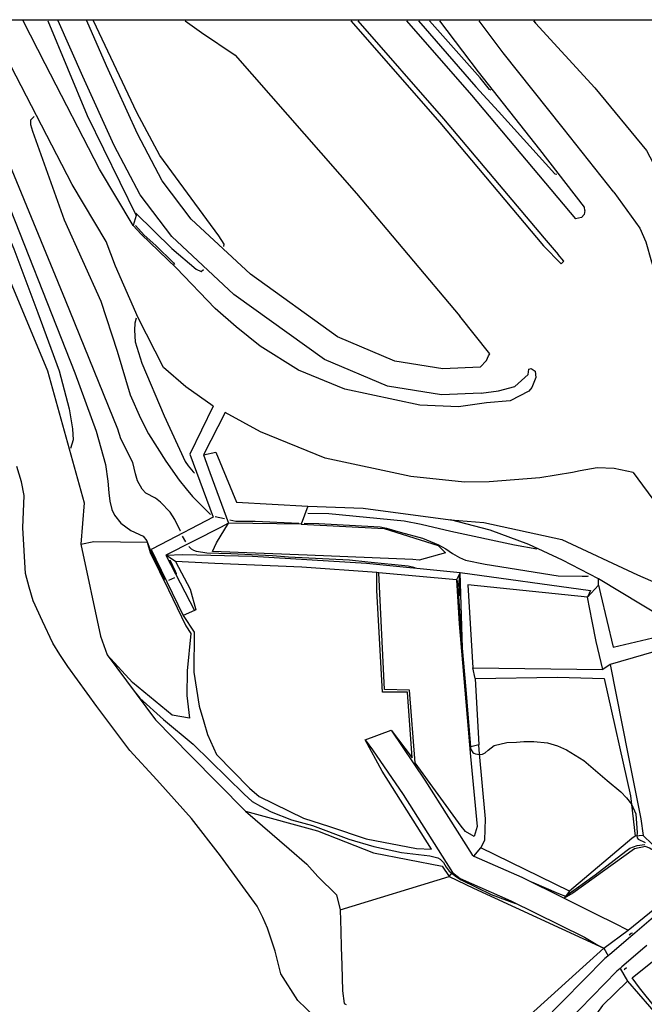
# Model space of a CAD drawing. Header units: metres. Extents: x -53000 to -50572, y -90750 to -89873.
# Tile 9 of 27: x -52659 to -52599, y -90094 to -90000. Entities that reach past the tile are written whole.
import ezdxf

# ---------------------------------------------------------------- set-up
doc = ezdxf.new("R2010")
doc.units = ezdxf.units.M
for name, color, linetype in [('2101000', 7, 'Continuous'), ('5101000', 7, 'Continuous'), ('5212110', 7, 'Continuous'), ('5212120', 7, 'Continuous'), ('6101110', 7, 'Continuous'), ('6101120', 7, 'Continuous'), ('6110110', 7, 'Continuous'), ('6110120', 7, 'Continuous'), ('6301000', 7, 'Continuous'), ('6302000', 7, 'Continuous'), ('7101000', 7, 'Continuous'), ('7102000', 7, 'Continuous'), ('7521000', 7, 'Continuous')]:
    doc.layers.add(name, color=color, linetype=linetype)
picture_1 = doc.add_image_def('image1.tif', size_in_pixel=(4000, 3000))

msp = doc.modelspace()

# ---------------------------------------------------------------- linework, layer by layer
at = {"layer": '2101000'}
for points in [[(-52650.7, -90021.15, 39.56), (-52653.98, -90015.68, 38.88), (-52659.34, -90005.28, 37.51), (-52662.05, -90000, 36.92)], [(-52648.13, -90019.61, 39.56), (-52651.36, -90014.22, 38.88), (-52656.57, -90004.11, 37.51), (-52658.68, -90000, 37.07)], [(-52614.76, -90035.7, 41.49), (-52618.58, -90035.86, 41.61), (-52623.75, -90035.04, 41.61), (-52629.77, -90032.48, 41.83), (-52638.48, -90026.22, 41.95), (-52644.43, -90020.68, 42.06), (-52647.45, -90016.67, 42.06), (-52649.96, -90011.93, 42.06), (-52652.96, -90005.31, 42.18), (-52655.32, -90000, 42.18)], [(-52614.87, -90033.2, 41.49), (-52618.43, -90033.35, 41.61), (-52623.05, -90032.62, 41.61), (-52628.53, -90030.29, 41.83), (-52636.89, -90024.29, 41.95), (-52642.56, -90019, 42.06), (-52645.33, -90015.33, 42.06), (-52647.72, -90010.82, 42.06), (-52650.67, -90004.3, 42.18), (-52652.58, -90000, 42.18)], [(-52643.13, -90000, 41.46), (-52641.57, -90001.11, 41.44), (-52638.35, -90003.28, 41.38), (-52626.71, -90016.53, 41.21), (-52616.82, -90028.31, 41.15)], [(-52627.26, -90000, 41.33), (-52618.72, -90009.72, 41.21), (-52608.78, -90021.55, 41.15), (-52607.08, -90023.29, 41.06)], [(-52626.59, -90000, 41.33), (-52618.36, -90009.37, 41.21), (-52608.72, -90020.84, 41.15), (-52607.38, -90022.39, 41.15)], [(-52621.93, -90000, 41.3), (-52615.68, -90007.12, 41.21), (-52605.72, -90018.98, 41.15)], [(-52604.82, -90018.19, 41.04), (-52604.85, -90017.85, 41.18), (-52609.13, -90012.32, 42.63), (-52615.03, -90004.88, 44.45), (-52618.71, -90000, 45.22)], [(-52602.03, -90016.43, 41.04), (-52606.91, -90010.29, 42.63), (-52612.65, -90003.06, 44.45), (-52614.96, -90000, 44.92)], [(-52602.03, -90016.43, 41.04), (-52599.54, -90019.86, 40.81), (-52598.99, -90021.17, 40.81), (-52598.42, -90023.09, 40.81), (-52596.85, -90027.63, 40.81), (-52596.53, -90028.02, 40.81), (-52595.01, -90031.13, 40.81), (-52590.03, -90036.86, 40.81)], [(-52604.82, -90018.19, 41.04), (-52604.9, -90018.57, 41.3), (-52605.15, -90018.86, 41.3), (-52605.72, -90018.98, 41.15)], [(-52640.25, -90027.59, 40.58), (-52644.01, -90023.69, 40.02), (-52647.37, -90020.45, 39.67), (-52648.13, -90019.61, 39.56)], [(-52645.21, -90033.22, 40.58), (-52647.64, -90028.47, 40.02), (-52649.82, -90023.51, 39.67), (-52650.7, -90021.15, 39.56)], [(-52607.08, -90023.29, 41.06), (-52606.85, -90023.03, 41.06), (-52607.38, -90022.39, 41.15)], [(-52635.95, -90031.2, 40.7), (-52638.25, -90029.35, 40.58), (-52640.25, -90027.59, 40.58)], [(-52613.94, -90031.93, 41.22), (-52616.82, -90028.31, 41.15)], [(-52616.95, -90037, 40.92), (-52620.63, -90036.85, 40.92), (-52627.82, -90035.3, 40.81), (-52632.27, -90033.5, 40.81), (-52635.95, -90031.2, 40.7)], [(-52614.87, -90033.2, 41.49), (-52614.25, -90032.56, 41.22), (-52614.05, -90032.11, 41.22), (-52613.94, -90031.93, 41.22)], [(-52640.44, -90036.95, 40.7), (-52643.08, -90035.09, 40.58), (-52645.21, -90033.22, 40.58)], [(-52614.76, -90035.7, 41.49), (-52613.09, -90035.47, 40.98), (-52611.52, -90035.05, 40.98), (-52610.25, -90033.91, 40.98), (-52610.2, -90033.4, 40.98), (-52609.98, -90033.32, 40.98), (-52609.6, -90033.58, 40.98), (-52609.53, -90034.21, 40.92)], [(-52609.53, -90034.21, 40.92), (-52609.9, -90035.15, 40.92)], [(-52609.9, -90035.15, 40.92), (-52610.18, -90035.49, 40.92), (-52611.97, -90036.43, 40.92)], [(-52640.44, -90036.95, 40.7), (-52642.68, -90041.55, 40.89), (-52640.45, -90047.59, 37.94), (-52645.48, -90050.2, 34.75), (-52646.39, -90050.68, 34.75), (-52645.94, -90051.63, 34.75), (-52643.34, -90057.01, 32.82)], [(-52611.97, -90036.43, 40.92), (-52614.25, -90036.62, 40.92), (-52616.95, -90037, 40.92)], [(-52639.3, -90037.56, 40.73), (-52641.39, -90041.62, 40.89), (-52640.77, -90043.3, 39.86), (-52638.97, -90048.17, 37.94), (-52639.76, -90048.59, 37.94), (-52644.98, -90051.22, 34.75), (-52642.24, -90056.54, 32.82)], [(-52616.35, -90044.23, 40.92), (-52621.5, -90043.7, 40.92), (-52629.73, -90041.93, 40.81), (-52635.91, -90039.39, 40.81), (-52639.3, -90037.56, 40.73)], [(-52600.2, -90043.3, 40.58), (-52602.01, -90042.91, 40.7), (-52603.64, -90042.87, 40.7), (-52605.28, -90043.16, 40.92)], [(-52606.01, -90043.31, 40.92), (-52609.13, -90043.81, 40.92), (-52614.01, -90044.21, 40.92), (-52616.35, -90044.23, 40.92)], [(-52605.28, -90043.16, 40.92), (-52606.01, -90043.31, 40.92)], [(-52600.2, -90043.3, 40.58), (-52595.08, -90050.25, 40.53), (-52590.39, -90057.21, 40.41), (-52588.23, -90060.4, 40.36), (-52578.47, -90075.75, 40.36), (-52570.25, -90090.21, 40.5), (-52569.04, -90092.33, 40.52)], [(-52642.24, -90056.54, 32.82), (-52643.34, -90057.01, 32.82)], [(-52625.88, -90068.95, 32.82), (-52623.38, -90068.02, 32.82)], [(-52623.38, -90068.02, 32.82), (-52620.15, -90072.81, 32.74), (-52615.63, -90079.97, 32.17), (-52615.48, -90080.09, 32.06), (-52610.86, -90082.13, 32.06), (-52606.82, -90084.14, 31.73), (-52603.69, -90085.69, 31.49), (-52602.04, -90086.51, 31.49), (-52600.67, -90087.21, 31.49)], [(-52625.88, -90068.95, 32.82), (-52625.18, -90069.9, 32.84), (-52622.24, -90074.19, 32.74), (-52617.52, -90081.66, 32.17), (-52616.78, -90082.24, 32.06), (-52611.92, -90084.4, 32.06), (-52604.87, -90087.89, 31.49), (-52603.59, -90088.63, 31.49), (-52603, -90088.94, 31.49)], [(-52603, -90088.94, 31.49), (-52600.67, -90087.21, 31.49)], [(-52600.28, -90091.76, 31.49), (-52598.01, -90089.94, 31.49)], [(-52596.58, -90096.48, 31.6), (-52599.6, -90092.75, 31.6), (-52600.28, -90091.76, 31.49)]]:
    msp.add_polyline3d(points, dxfattribs=at)
at = {"layer": '5101000'}
for points in [[(-52633.98, -90091.4, 22.89), (-52634.51, -90089.23, 22.89), (-52635.24, -90087.01, 22.89), (-52635.68, -90086, 22.89), (-52636.23, -90084.9, 22.89), (-52639.75, -90080.08, 22.89), (-52642.53, -90076.5, 22.89), (-52645.84, -90072.77, 22.89), (-52648.43, -90069.96, 22.89), (-52651.62, -90065.74, 22.89), (-52654.4, -90061.92, 22.89), (-52655.15, -90060.77, 22.89), (-52655.84, -90059.68, 22.89), (-52656.83, -90057.57, 22.89), (-52657.7, -90055.61, 22.89), (-52658.1, -90054.3, 22.89), (-52658.45, -90052.98, 22.89), (-52658.69, -90048.6, 22.89), (-52658.58, -90045.52, 22.89), (-52658.82, -90044.2, 22.89), (-52659.28, -90042.74, 22.89)], [(-52587.65, -90079.04, 30.81), (-52592.18, -90081.69, 30.49), (-52597.13, -90085, 30.17), (-52600.04, -90087.5, 30.17)], [(-52600.04, -90087.5, 30.17), (-52600.23, -90087.66, 29.74), (-52602.42, -90089.54, 29.44), (-52602.58, -90089.68, 29.42), (-52602.61, -90089.7, 29.36)], [(-52598.88, -90088.69, 30.17), (-52599.07, -90088.85, 29.75), (-52601.27, -90090.73, 29.43), (-52601.44, -90090.88, 29.41)], [(-52602.61, -90089.7, 29.36), (-52602.9, -90089.93, 29.36), (-52608.94, -90096.05, 28.8)], [(-52601.44, -90090.88, 29.41), (-52601.76, -90091.15, 29.36), (-52606.49, -90096, 28.9), (-52607.58, -90097.12, 28.8), (-52608.57, -90098.84, 28.08), (-52608.29, -90099.85, 27.94)], [(-52632.34, -90093.96, 22.85), (-52633.98, -90091.4, 22.89)], [(-52613.13, -90100.99, 26.96), (-52615.02, -90101.1, 26.71), (-52623.07, -90100.15, 26.07), (-52623.82, -90100.06, 26.07), (-52625.17, -90099.7, 25.18), (-52627.07, -90098.07, 23.01), (-52628.57, -90096.87, 22.85), (-52630.73, -90095.47, 22.85), (-52632.34, -90093.96, 22.85)]]:
    msp.add_polyline3d(points, dxfattribs=at)
at = {"layer": '5212110'}
for points in [[(-52610.74, -90095.93, 30.74), (-52603, -90088.94, 31.49)], [(-52600.75, -90092.08, 31.65), (-52603.13, -90094.43, 31.65), (-52605.19, -90097.27, 31.65), (-52605.85, -90098.74, 31.65), (-52606.15, -90100.04, 31.65), (-52605.94, -90101.05, 31.65), (-52605.61, -90101.97, 31.65)]]:
    msp.add_polyline3d(points, dxfattribs=at)
at = {"layer": '5212120'}
for points in [[(-52603, -90088.94, 31.49), (-52602.58, -90089.68, 29.42)], [(-52602.58, -90089.68, 29.42), (-52602.61, -90089.7, 29.41), (-52602.9, -90089.93, 29.36)], [(-52601.44, -90090.88, 29.41), (-52600.75, -90092.08, 31.65)]]:
    msp.add_polyline3d(points, dxfattribs=at)
at = {"layer": '6101110'}
for points in [[(-52661.23, -90021.89, 31.01), (-52656.32, -90033.54, 31.41), (-52652.83, -90046.2, 32.38), (-52653.15, -90050.17, 32.55), (-52651.24, -90059.02, 32.55), (-52650.63, -90060.78, 32.55), (-52645.97, -90067.03, 31.57), (-52642.62, -90070.44, 30.53), (-52637.36, -90075.8, 30.51), (-52633.16, -90079.41, 30.51), (-52631.49, -90080.88, 30.51), (-52630.43, -90082.06, 30.51), (-52628.64, -90083.83, 30.51), (-52628.29, -90085.25, 30.62), (-52628.22, -90087.29, 30.62), (-52628.18, -90088.82, 30.62), (-52628.12, -90090.56, 30.74), (-52628.05, -90093.01, 30.74), (-52627.91, -90094.23, 30.85), (-52627.7, -90094.32, 30.85)], [(-52617.71, -90047.86, 41.09), (-52614.52, -90048.11, 41.35), (-52607.02, -90049.74, 41.12), (-52599.77, -90053.13, 41.01), (-52590.39, -90057.21, 40.41)], [(-52603.51, -90054.1, 37.91), (-52603.32, -90054.93, 37.91), (-52602.1, -90060.07, 37.91)], [(-52602.1, -90060.07, 37.91), (-52596.68, -90058.79, 37.78)]]:
    msp.add_polyline3d(points, dxfattribs=at)
at = {"layer": '6101120'}
for points in [[(-52606.97, -90051.71, 39.61), (-52610.18, -90050.21, 40.18), (-52613.9, -90048.83, 40.86), (-52617.71, -90047.86, 41.09)], [(-52603.53, -90053.49, 37.6), (-52606.97, -90051.71, 39.61)], [(-52596.68, -90058.79, 37.78), (-52597, -90060.17, 35.21), (-52602.4, -90061.72, 35.09), (-52603.1, -90062.21, 35.09), (-52603.75, -90059.53, 35.44), (-52604.12, -90057.58, 35.29), (-52604.56, -90055.25, 35.29), (-52603.51, -90054.1, 37.91)], [(-52594.07, -90059.47, 37.79), (-52595.31, -90058.47, 37.71), (-52603.53, -90053.49, 37.6)]]:
    msp.add_polyline3d(points, dxfattribs=at)
at = {"layer": '6110110'}
for points in [[(-52656.29, -90000, 42.32), (-52652.54, -90009.05, 42.11), (-52647.85, -90018.67, 42)], [(-52609.75, -90000, 51.66), (-52609.57, -90000.2, 51.66), (-52603.87, -90006.41, 51.66), (-52598.9, -90012.41, 51.66), (-52596.11, -90017.76, 51.55), (-52593.54, -90021.54, 51.21), (-52590.95, -90026.03, 50.86), (-52587.87, -90029.9, 50.18), (-52586.97, -90032.62, 49.84), (-52586.95, -90033.33, 49.61), (-52586.98, -90035.69, 48.25), (-52587.58, -90036.22, 46.88), (-52587.43, -90037.55, 45.41), (-52587.09, -90038.66, 44.38), (-52586.23, -90040.83, 43.08)], [(-52640.2, -90041.35, 41.43), (-52638.21, -90046.15, 41.43), (-52631.37, -90046.53, 41.43)], [(-52644.98, -90051.22, 34.75), (-52643.35, -90051.16, 35.07), (-52636.69, -90051.33, 35.29), (-52625.74, -90052.01, 35.63), (-52616.78, -90052.89, 36.31)], [(-52615.75, -90069.61, 34.83), (-52616.21, -90064.12, 35.29), (-52616.56, -90060.14, 35.4), (-52616.78, -90052.89, 36.31), (-52604.27, -90054.63, 36.31)]]:
    msp.add_polyline3d(points, dxfattribs=at)
at = {"layer": '6110120'}
for points in [[(-52647.85, -90018.67, 42), (-52648.13, -90019.61, 39.56)], [(-52641.39, -90041.62, 40.89), (-52640.2, -90041.35, 41.43)], [(-52631.37, -90046.53, 41.43), (-52632.03, -90048.27, 37.79), (-52638.97, -90048.17, 37.94)], [(-52644.08, -90051.85, 32.82), (-52644.98, -90051.22, 34.75)], [(-52617.14, -90053.6, 33.28), (-52624.57, -90052.93, 33.28), (-52624.78, -90052.91, 32.82), (-52631.95, -90052.4, 32.82), (-52640.31, -90052.03, 32.82), (-52644.08, -90051.85, 32.82)], [(-52616.78, -90052.89, 36.31), (-52617.14, -90053.6, 33.28)], [(-52604.27, -90054.63, 36.31), (-52604.56, -90055.25, 35.29), (-52616.03, -90054.08, 35.17), (-52615.57, -90062.04, 34.53)], [(-52615.33, -90063.06, 34.3), (-52615, -90069.42, 34.09)], [(-52615, -90069.42, 34.09), (-52615.75, -90069.61, 34.83)]]:
    msp.add_polyline3d(points, dxfattribs=at)
at = {"layer": '6301000'}
for points in [[(-52609.71, -90000, 51.66), (-52609.57, -90000.2, 51.66)], [(-52603.51, -90054.1, 37.91), (-52603.53, -90053.49, 37.6)], [(-52615.33, -90063.06, 34.3), (-52615.57, -90062.04, 34.53)], [(-52615.48, -90080.09, 32.06), (-52614.78, -90079.3, 32.82), (-52614.4, -90078.57, 32.82), (-52614.36, -90076.53, 33.05), (-52614.97, -90069.9, 34.07), (-52615, -90069.42, 34.09)], [(-52599.23, -90078.13, 34.87), (-52598.36, -90078.94, 34.87), (-52597.5, -90079.17, 34.87), (-52596.14, -90078.03, 34.87), (-52595.04, -90077.37, 34.75), (-52588.45, -90073.98, 35.09)], [(-52600.01, -90078.19, 33.73), (-52600.31, -90078.41, 33.5), (-52606.28, -90083.46, 32.71), (-52606.82, -90084.14, 31.73)], [(-52599.23, -90078.13, 34.87), (-52600.01, -90078.19, 33.73)], [(-52628.29, -90085.25, 30.62), (-52617.83, -90082.05, 31.19), (-52617.52, -90081.66, 32.17)]]:
    msp.add_polyline3d(points, dxfattribs=at)
at = {"layer": '6302000'}
for points in [[(-52602.4, -90061.72, 35.09), (-52600.66, -90070.44, 35.09), (-52599.45, -90076.53, 34.98), (-52599.23, -90078.13, 34.87)], [(-52615.57, -90062.04, 34.53), (-52603.1, -90062.21, 35.09)]]:
    msp.add_polyline3d(points, dxfattribs=at)
at = {"layer": '7101000'}
for points in [[(-52647.91, -90019.63, 40), (-52647.07, -90020.54, 40), (-52645.95, -90021.54, 40), (-52644.26, -90023.21, 40), (-52644.16, -90023.34, 40)], [(-52647.82, -90028.49, 40), (-52647.97, -90028.97, 40), (-52647.99, -90029.67, 40), (-52647.92, -90030.77, 40), (-52647.29, -90032.83, 40), (-52645.15, -90037.86, 40), (-52643.15, -90042.25, 40), (-52642.86, -90042.67, 40), (-52642.36, -90043.25, 40), (-52642.25, -90043.36, 40)], [(-52631.38, -90047.21, 40), (-52629.38, -90047.23, 40), (-52622.13, -90047.94, 40), (-52620.51, -90048.25, 40), (-52617.68, -90048.93, 40), (-52611.56, -90050.26, 40), (-52609.44, -90050.63, 40)], [(-52600.58, -90087.66, 30), (-52600.39, -90087.5, 30), (-52600.26, -90087.45, 30)], [(-52600.83, -90090.83, 30), (-52601.02, -90090.99, 30), (-52601.07, -90091.03, 30)]]:
    msp.add_polyline3d(points, dxfattribs=at)
at = {"layer": '7102000'}
for points in [[(-52672.04, -90000, 32), (-52668.01, -90006.3, 32), (-52663.9, -90012.69, 32), (-52662.75, -90014.69, 32), (-52661.97, -90016.26, 32), (-52660.75, -90019.03, 32), (-52659.57, -90021.85, 32), (-52657.25, -90028, 32), (-52655.21, -90033.56, 32), (-52654.25, -90037.2, 32), (-52653.94, -90039.12, 32), (-52653.89, -90040.18, 32), (-52654.12, -90041.01, 32)], [(-52667.81, -90000, 34), (-52666.68, -90002.94, 34), (-52663.95, -90009.07, 34), (-52661.27, -90014.7, 34), (-52653.72, -90033.75, 34), (-52651.67, -90039.33, 34), (-52650.77, -90042.54, 34), (-52650.56, -90044.15, 34), (-52650.46, -90045.25, 34), (-52650.36, -90046.06, 34), (-52650.16, -90046.86, 34), (-52649.91, -90047.41, 34), (-52649.31, -90048.16, 34), (-52648.36, -90048.87, 34), (-52647.15, -90049.42, 34), (-52646.8, -90049.87, 34), (-52646.53, -90050.63, 34), (-52646.38, -90051, 34), (-52645.17, -90053.51, 34), (-52645.12, -90053.61, 34)], [(-52643.59, -90048.94, 36), (-52643.59, -90048.93, 36), (-52643.62, -90048.86, 36), (-52644.14, -90047.81, 36), (-52644.59, -90047.11, 36), (-52645.49, -90046.16, 36), (-52645.99, -90045.76, 36), (-52646.9, -90045.3, 36), (-52647.25, -90044.9, 36), (-52647.7, -90044.1, 36), (-52647.9, -90043.45, 36), (-52648.15, -90042.34, 36), (-52649.31, -90040.09, 36), (-52649.58, -90039.14, 36), (-52654.6, -90026.77, 36), (-52660.94, -90011.45, 36), (-52663.9, -90003.48, 36), (-52664.85, -90000, 36)], [(-52639.44, -90021.63, 42), (-52639.41, -90021.4, 42), (-52639.92, -90020.62, 42), (-52645.56, -90012.91, 42), (-52647.78, -90008.78, 42), (-52651.93, -90000, 42)], [(-52620.77, -90000, 42), (-52615.28, -90006.32, 42), (-52613.1, -90008.69, 42), (-52607.69, -90014.67, 42), (-52607.52, -90014.69, 42)], [(-52613.81, -90006.63, 44), (-52613.97, -90006.58, 44), (-52614.85, -90005.45, 44), (-52619.71, -90000, 44)], [(-52657.61, -90009.16, 38), (-52657.97, -90009.51, 38), (-52657.97, -90009.93, 38), (-52657.76, -90010.57, 38), (-52654.73, -90019.08, 38), (-52651.23, -90026.86, 38), (-52649.67, -90031.67, 38), (-52648.41, -90035.86, 38), (-52647.43, -90038.09, 38), (-52646.65, -90039.61, 38), (-52644.98, -90042.23, 38), (-52643.7, -90044.05, 38), (-52643.03, -90044.88, 38), (-52642.45, -90045.62, 38), (-52640.74, -90047.31, 38), (-52640.71, -90047.33, 38)], [(-52647.88, -90018.43, 42), (-52644.43, -90021.81, 42), (-52642.07, -90023.79, 42), (-52641.59, -90024.03, 42), (-52641.38, -90023.85, 42)], [(-52640.26, -90047.52, 38), (-52639.36, -90047.72, 38)], [(-52638.87, -90047.84, 38), (-52638.28, -90047.97, 38), (-52636.43, -90047.99, 38), (-52632.24, -90048.16, 38)], [(-52631.74, -90048.17, 38), (-52630.31, -90048.2, 38), (-52625.05, -90048.5, 38), (-52624.43, -90048.53, 38), (-52623.85, -90048.64, 38), (-52623.31, -90048.81, 38), (-52622.53, -90049.02, 38), (-52620.4, -90049.59, 38), (-52618.84, -90050.26, 38), (-52618.16, -90050.63, 38), (-52617.52, -90051.06, 38), (-52616.83, -90051.47, 38), (-52616.27, -90051.7, 38), (-52614.37, -90052.1, 38), (-52607.38, -90053.21, 38), (-52605.09, -90053.26, 38), (-52604.57, -90053.24, 38), (-52604.46, -90053.21, 38)], [(-52643.06, -90049.97, 36), (-52643.39, -90049.4, 36)], [(-52621.09, -90052.44, 36), (-52621.75, -90052.3, 36), (-52625.64, -90051.91, 36), (-52627.4, -90051.73, 36), (-52633.23, -90051.42, 36), (-52634.77, -90051.31, 36), (-52638.77, -90051.11, 36), (-52641.06, -90051.03, 36), (-52642.06, -90050.88, 36), (-52642.32, -90050.79, 36), (-52642.52, -90050.67, 36), (-52642.67, -90050.52, 36), (-52642.79, -90050.4, 36)], [(-52643.97, -90053.05, 34), (-52643.97, -90053.03, 34), (-52644.07, -90052.8, 34), (-52644.57, -90051.71, 34)], [(-52616.81, -90055.15, 36), (-52616.85, -90053.41, 36), (-52616.83, -90053.21, 36)], [(-52644.69, -90053.63, 34), (-52644.14, -90053.39, 34)], [(-52617.02, -90053.68, 34), (-52616.91, -90055.64, 34), (-52616.49, -90061.96, 34), (-52616.3, -90063.84, 34), (-52615.84, -90069.31, 34), (-52615.8, -90069.74, 34), (-52615.73, -90069.92, 34), (-52615.57, -90070.15, 34), (-52615.47, -90070.24, 34), (-52615.32, -90070.3, 34), (-52614.93, -90070.36, 34), (-52614.63, -90070.33, 34), (-52614.37, -90070.18, 34), (-52614.08, -90069.93, 34), (-52613.52, -90069.5, 34), (-52612.29, -90069.2, 34), (-52611.39, -90069.16, 34), (-52610.68, -90069.12, 34), (-52609.99, -90069.12, 34), (-52609.7, -90069.11, 34), (-52608.42, -90069.25, 34), (-52607.46, -90069.53, 34), (-52606.59, -90069.9, 34), (-52605.75, -90070.42, 34), (-52604.92, -90070.93, 34), (-52602.67, -90072.84, 34), (-52601.37, -90073.92, 34), (-52600.83, -90074.5, 34), (-52600.35, -90075.13, 34), (-52599.93, -90076.05, 34), (-52599.81, -90077.87, 34), (-52599.83, -90078.17, 34), (-52599.8, -90078.34, 34), (-52599.7, -90078.49, 34), (-52599.03, -90078.79, 34)], [(-52647.86, -90064.48, 32), (-52647.48, -90064.94, 32), (-52645.21, -90066.99, 32), (-52642.36, -90069.36, 32), (-52637.48, -90074.17, 32), (-52636.73, -90074.85, 32), (-52635.92, -90075.32, 32), (-52634.9, -90075.86, 32), (-52632.94, -90076.61, 32), (-52630.92, -90077.18, 32), (-52627.44, -90078.47, 32), (-52625.04, -90079.19, 32), (-52622.39, -90079.77, 32), (-52619.67, -90080.07, 32), (-52618.93, -90080.26, 32), (-52618.7, -90080.38, 32), (-52618.37, -90080.72, 32), (-52618.13, -90081.17, 32), (-52617.84, -90081.55, 32), (-52617.13, -90082.1, 32), (-52616.68, -90082.38, 32), (-52613.81, -90083.77, 32), (-52611.47, -90084.65, 32)], [(-52609.93, -90082.58, 32), (-52607.35, -90083.69, 32), (-52606.67, -90083.95, 32), (-52603.82, -90081.91, 32), (-52600.9, -90079.63, 32), (-52600.51, -90079.34, 32), (-52599.82, -90079.07, 32), (-52599.08, -90079, 32)]]:
    msp.add_polyline3d(points, dxfattribs=at)
at = {"layer": '7521000'}
for points in [[(-52631.37, -90046.53, 41.43), (-52626.06, -90046.72, 41.2), (-52617.71, -90047.86, 41.09)], [(-52632.03, -90048.27, 37.79), (-52624.06, -90048.69, 37.9), (-52618.9, -90050.32, 37.9), (-52618.17, -90051, 37.9), (-52620.7, -90051.72, 37.9), (-52621.31, -90051.64, 37.9), (-52631.43, -90051.24, 37.9), (-52640.53, -90050.89, 37.9), (-52640.15, -90050.06, 37.9), (-52638.97, -90048.17, 37.94)], [(-52653.15, -90050.17, 32.55), (-52651.88, -90049.94, 32.55)], [(-52651.88, -90049.94, 32.55), (-52646.79, -90050, 32.55), (-52646.48, -90050.99, 32.55), (-52644.74, -90054.56, 32.55), (-52643.07, -90058.02, 32.55), (-52642.61, -90058.76, 32.55), (-52642.95, -90062.32, 32.55), (-52642.97, -90064.69, 32.55), (-52642.72, -90066.87, 32.55), (-52644.37, -90066.57, 32.55), (-52648.19, -90063.45, 32.55), (-52650.63, -90060.78, 32.55)], [(-52644.08, -90051.85, 32.82), (-52642.66, -90054.5, 32.82), (-52642.13, -90056.49, 32.82), (-52642.24, -90056.54, 32.82)], [(-52623.38, -90068.02, 32.82), (-52621.37, -90070.69, 32.82), (-52621.83, -90064.38, 32.82), (-52624.21, -90064.36, 32.82), (-52624.76, -90054.63, 32.82), (-52624.78, -90052.91, 32.82)], [(-52617.14, -90053.6, 33.28), (-52616.87, -90057.81, 33.28), (-52615.77, -90070.55, 33.28), (-52615.15, -90077.27, 33.28), (-52615.43, -90078.21, 33.28), (-52616.26, -90077.73, 33.28), (-52616.68, -90077.23, 33.28), (-52621.08, -90071.14, 33.28), (-52621.63, -90064.18, 33.28), (-52624.02, -90064.13, 33.28), (-52624.57, -90052.93, 33.28)], [(-52643.34, -90057.01, 32.82), (-52642.29, -90058.63, 32.82), (-52642.31, -90062.46, 32.82), (-52641.81, -90065.71, 32.82), (-52641.35, -90067.23, 32.82), (-52641.01, -90068.44, 32.82), (-52640.13, -90070.35, 32.82), (-52636.97, -90073.59, 32.82), (-52636.03, -90074.37, 32.82), (-52631.78, -90076.45, 32.82), (-52629.3, -90077.27, 32.82), (-52625.79, -90078.45, 32.82)], [(-52615.33, -90063.06, 34.3), (-52607.43, -90062.95, 34.3), (-52602.96, -90063.05, 34.3)], [(-52602.96, -90063.05, 34.3), (-52600.44, -90074.32, 34.07), (-52600.01, -90078.19, 33.73)], [(-52625.79, -90078.45, 32.82), (-52620.96, -90079.38, 32.82), (-52619.53, -90079.42, 32.82), (-52624.26, -90071.95, 32.82), (-52625.88, -90068.95, 32.82)], [(-52637.36, -90075.8, 30.51), (-52630.46, -90077.67, 30.85), (-52625.09, -90079.8, 31.31), (-52618.51, -90081.06, 31.19), (-52617.83, -90082.05, 31.19), (-52615.49, -90083.19, 31.19), (-52603, -90088.94, 31.49)], [(-52588.8, -90075.12, 33.35), (-52592.52, -90077.66, 32.55), (-52595.76, -90079.28, 31.91), (-52597.33, -90080.12, 31.82), (-52598.63, -90079.35, 31.82), (-52599, -90079.18, 31.82), (-52600.08, -90079.41, 31.82), (-52605.99, -90083.67, 31.82), (-52606.82, -90084.14, 31.73)], [(-52600.67, -90087.21, 31.49), (-52596.08, -90083.45, 31.91), (-52590.87, -90080.31, 32.82), (-52587.2, -90077.97, 33.4)], [(-52606.28, -90083.46, 32.71), (-52614.78, -90079.3, 32.82)], [(-52600.75, -90092.08, 31.65), (-52597.58, -90095.73, 31.65), (-52594.07, -90100.19, 31.65), (-52591.93, -90103.58, 31.65), (-52591.59, -90104.59, 31.65), (-52591.43, -90106.4, 31.65)]]:
    msp.add_polyline3d(points, dxfattribs=at)

# ---------------------------------------------------------------- pictures from other files: only their frames are drawn
image = msp.add_image(picture_1, insert=(-53000.125, -90749.875), size_in_units=(1000, 750))
image.dxf.flags = 6

doc.saveas('drawing.dxf')
